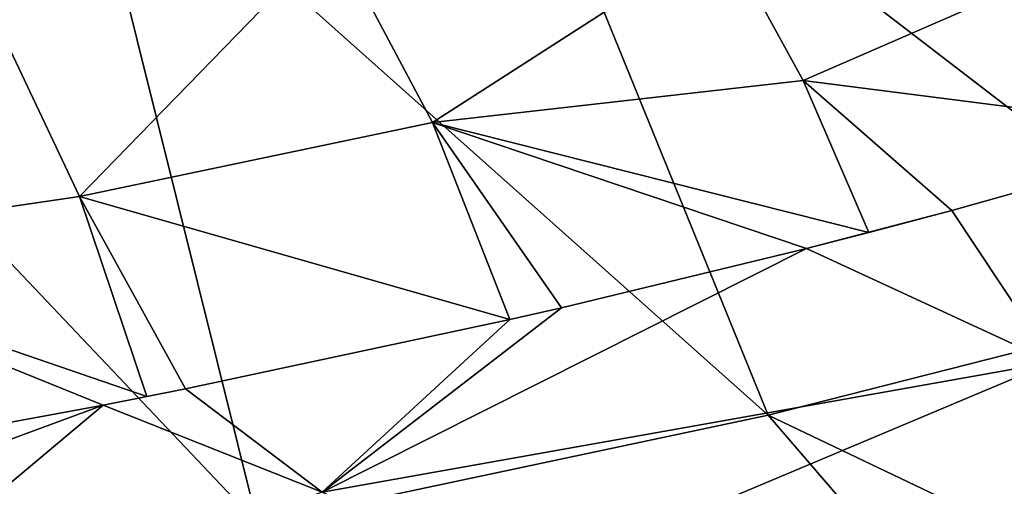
# Model space of a CAD drawing. Header units: metres. Extents: x -106 to 264, y -111 to 81.
# Tile 197 of 256: x 221.17 to 227.65, y 8.35 to 11.41. Entities that reach past the tile are written whole.
import ezdxf

# ---------------------------------------------------------------- set-up
doc = ezdxf.new("R2010")
doc.units = ezdxf.units.M
doc.layers.add('solid_20422013', color=7, linetype='CONTINUOUS')

msp = doc.modelspace()

# ---------------------------------------------------------------- linework, layer by layer
at = {"layer": 'solid_20422013'}
for points in [[(232.209747, 10.512824, 236.961838), (228.899445, 15.046719, 230.742706), (226.63298, 14.251004, 232.954727)], [(229.259247, 9.617879, 239.449524), (226.63298, 14.251004, 232.954727), (224.17598, 13.523116, 234.978348)], [(229.259247, 9.617879, 239.449524), (232.209747, 10.512824, 236.961838), (226.63298, 14.251004, 232.954727)], [(226.092651, 8.812142, 241.689438), (224.17598, 13.523116, 234.978348), (221.546066, 12.868264, 236.799088)], [(226.092651, 8.812142, 241.689438), (229.259247, 9.617879, 239.449524), (224.17598, 13.523116, 234.978348)], [(222.733429, 8.101569, 243.665024), (221.546066, 12.868264, 236.799088), (218.762115, 12.291138, 238.403961)], [(222.733429, 8.101569, 243.665024), (226.092651, 8.812142, 241.689438), (221.546066, 12.868264, 236.799088)], [(219.206406, 7.491409, 245.361694), (222.733429, 8.101569, 243.665024), (218.762115, 12.291138, 238.403961)], [(221.560791, 10.252772, 177.674011), (220.969193, 11.499049, 174.961777), (223.230774, 11.967546, 174.703384)], [(221.560791, 10.252772, 177.674011), (223.230774, 11.967546, 174.703384), (223.884186, 10.739538, 177.371429)], [(223.884186, 10.739538, 177.371429), (223.230774, 11.967546, 174.703384), (225.797089, 11.9701, 175.550888)], [(223.884186, 10.739538, 177.371429), (225.797089, 11.9701, 175.550888), (226.322052, 11.014275, 177.616531)], [(226.322052, 11.014275, 177.616531), (225.797089, 11.9701, 175.550888), (228.43129, 11.932905, 176.569336)], [(226.322052, 11.014275, 177.616531), (228.43129, 11.932905, 176.569336), (229.084854, 10.662337, 179.295059)], [(219.187637, 9.90195, 177.770416), (220.969193, 11.499049, 174.961777), (221.560791, 10.252772, 177.674011)], [(223.884186, 10.739538, 177.371429), (226.322052, 11.014275, 177.616531), (226.754608, 10.01476, 179.75679)], [(226.322052, 11.014275, 177.616531), (229.084854, 10.662337, 179.295059), (227.299225, 10.158512, 179.655197)], [(226.322052, 11.014275, 177.616531), (227.299225, 10.158512, 179.655197), (226.754608, 10.01476, 179.75679)], [(221.560791, 10.252772, 177.674011), (223.884186, 10.739538, 177.371429), (224.392624, 9.442019, 180.154205)], [(223.884186, 10.739538, 177.371429), (226.754608, 10.01476, 179.75679), (226.344147, 9.909463, 179.830688)], [(223.884186, 10.739538, 177.371429), (226.344147, 9.909463, 179.830688), (224.733307, 9.519938, 180.100647)], [(223.884186, 10.739538, 177.371429), (224.733307, 9.519938, 180.100647), (224.392624, 9.442019, 180.154205)], [(227.96225, 9.162365, 181.91777), (227.299225, 10.158512, 179.655197), (229.084854, 10.662337, 179.295059)], [(219.187637, 9.90195, 177.770416), (221.560791, 10.252772, 177.674011), (222.005142, 8.936114, 180.499313)], [(221.560791, 10.252772, 177.674011), (224.392624, 9.442019, 180.154205), (222.259033, 8.986695, 180.465012)], [(221.560791, 10.252772, 177.674011), (222.259033, 8.986695, 180.465012), (222.005142, 8.936114, 180.499313)], [(226.344147, 9.909463, 179.830688), (226.754608, 10.01476, 179.75679), (227.299225, 10.158512, 179.655197)], [(227.96225, 9.162365, 181.91777), (226.344147, 9.909463, 179.830688), (227.299225, 10.158512, 179.655197)], [(219.187637, 9.90195, 177.770416), (222.005142, 8.936114, 180.499313), (221.716293, 8.879468, 180.537674)], [(219.187637, 9.90195, 177.770416), (221.716293, 8.879468, 180.537674), (219.908203, 8.546677, 180.760925)], [(223.158371, 8.307178, 182.13591), (226.344147, 9.909463, 179.830688), (227.96225, 9.162365, 181.91777)], [(223.158371, 8.307178, 182.13591), (224.733307, 9.519938, 180.100647), (226.344147, 9.909463, 179.830688)], [(226.092651, 8.812142, 241.689438), (233.634811, 5.211709, 244.190308), (229.259247, 9.617879, 239.449524)], [(223.158371, 8.307178, 182.13591), (224.392624, 9.442019, 180.154205), (224.733307, 9.519938, 180.100647)], [(223.158371, 8.307178, 182.13591), (222.259033, 8.986695, 180.465012), (224.392624, 9.442019, 180.154205)], [(224.460266, 7.688875, 183.853317), (223.158371, 8.307178, 182.13591), (227.96225, 9.162365, 181.91777)], [(224.460266, 7.688875, 183.853317), (227.96225, 9.162365, 181.91777), (229.387253, 8.357774, 184.152634)], [(221.716293, 8.879468, 180.537674), (222.005142, 8.936114, 180.499313), (222.259033, 8.986695, 180.465012)], [(223.158371, 8.307178, 182.13591), (221.716293, 8.879468, 180.537674), (222.259033, 8.986695, 180.465012)], [(218.122314, 7.554609, 182.431793), (219.908203, 8.546677, 180.760925), (221.716293, 8.879468, 180.537674)], [(219.505356, 7.022915, 183.908646), (218.122314, 7.554609, 182.431793), (221.716293, 8.879468, 180.537674)], [(219.505356, 7.022915, 183.908646), (221.716293, 8.879468, 180.537674), (223.158371, 8.307178, 182.13591)], [(222.733429, 8.101569, 243.665024), (229.982254, 4.295594, 246.736923), (226.092651, 8.812142, 241.689438)], [(226.092651, 8.812142, 241.689438), (229.982254, 4.295594, 246.736923), (233.634811, 5.211709, 244.190308)], [(225.618607, 7.038629, 185.659439), (224.460266, 7.688875, 183.853317), (229.387253, 8.357774, 184.152634)], [(226.626602, 6.360253, 187.543701), (225.618607, 7.038629, 185.659439), (229.387253, 8.357774, 184.152634)], [(226.626602, 6.360253, 187.543701), (229.387253, 8.357774, 184.152634), (230.610947, 7.516019, 186.490738)]]:
    msp.add_3dface(points, dxfattribs=at)

doc.saveas('drawing.dxf')
